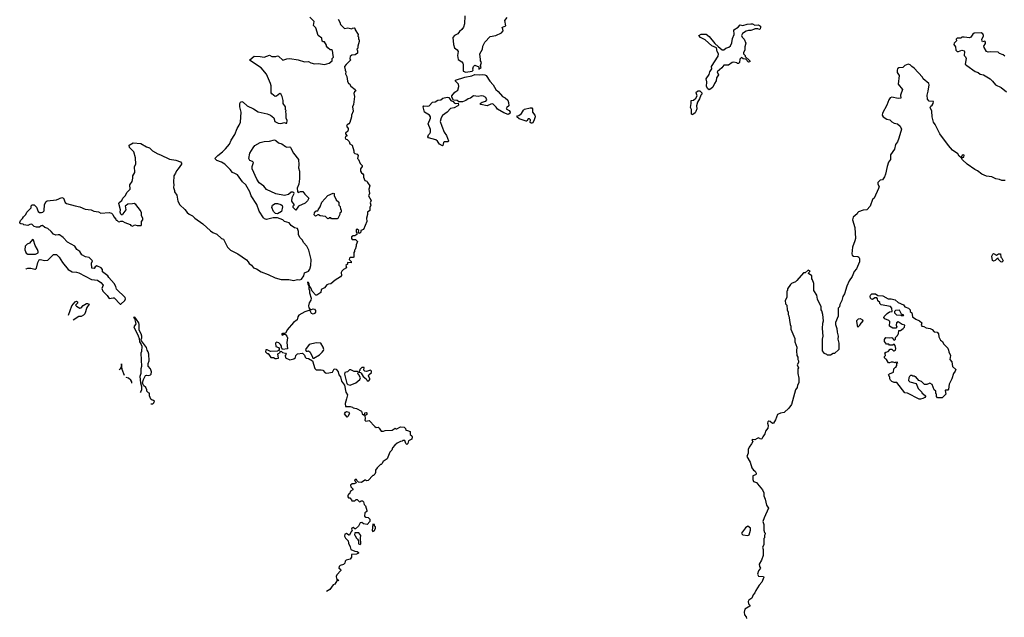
# Model space of a CAD drawing. Extents: x 1862350 to 2057294, y 212041 to 437318.
# Tile 12 of 256: x 1919080 to 1931785, y 256239 to 263947. Entities that reach past the tile are written whole.
import ezdxf

# ---------------------------------------------------------------- set-up
doc = ezdxf.new("R2010")
doc.units = 0

msp = doc.modelspace()

# ---------------------------------------------------------------- linework, layer by layer
at = {"layer": '0CON10XD'}
for points in [[(1922596, 260586), (1922615, 260584), (1922665, 260596), (1922695, 260593), (1922715, 260602), (1922748, 260642), (1922755, 260682), (1922805, 260702), (1922825, 260730), (1922837, 260775), (1922843, 260855), (1922809, 260975), (1922785, 261028), (1922742, 261075), (1922728, 261105), (1922695, 261138), (1922678, 261175), (1922679, 261215), (1922663, 261253), (1922625, 261263), (1922585, 261293), (1922558, 261328), (1922496, 261346), (1922474, 261364), (1922405, 261390), (1922349, 261391), (1922265, 261371), (1922239, 261379), (1922225, 261392), (1922169, 261479), (1922139, 261565), (1922068, 261675), (1922049, 261725), (1921998, 261815), (1921956, 261856), (1921891, 261945), (1921857, 261963), (1921824, 261974), (1921794, 262014), (1921725, 262082), (1921685, 262109), (1921622, 262132), (1921600, 262155), (1921635, 262197), (1921697, 262243), (1921735, 262280), (1921787, 262343), (1921810, 262395), (1921855, 262465), (1921888, 262542), (1921914, 262585), (1921928, 262625), (1921936, 262755), (1921921, 262825), (1921922, 262865), (1921929, 262881), (1921945, 262893), (1921965, 262884), (1922015, 262836), (1922095, 262798), (1922157, 262757), (1922274, 262734), (1922315, 262714), (1922359, 262679), (1922372, 262635), (1922415, 262614), (1922450, 262610), (1922495, 262622), (1922515, 262612), (1922526, 262614), (1922532, 262645), (1922520, 262675), (1922518, 262722), (1922513, 262767), (1922520, 262775), (1922512, 262785), (1922512, 262822), (1922481, 262865), (1922481, 262905), (1922467, 262957), (1922455, 262980), (1922435, 262994), (1922395, 262962), (1922375, 262958), (1922332, 262992), (1922324, 263005), (1922324, 263095), (1922318, 263125), (1922265, 263244), (1922198, 263328), (1922058, 263415), (1922048, 263425), (1922051, 263429), (1922104, 263476), (1922185, 263474), (1922235, 263464), (1922305, 263488), (1922335, 263473), (1922385, 263472), (1922405, 263482), (1922418, 263478), (1922475, 263423), (1922525, 263441), (1922565, 263446), (1922675, 263427), (1922755, 263402), (1922805, 263408), (1922835, 263390), (1922885, 263378), (1922935, 263380), (1923015, 263370), (1923072, 263388), (1923110, 263415), (1923112, 263445), (1923128, 263465), (1923127, 263487), (1923118, 263548), (1923105, 263560), (1923085, 263560), (1923054, 263584), (1923038, 263605), (1923037, 263617), (1923015, 263660), (1922995, 263660), (1922985, 263670), (1922978, 263708), (1922930, 263745), (1922902, 263842), (1922873, 263873), (1922880, 263925), (1922825, 263980)], [(1923190, 263955), (1923212, 263915), (1923218, 263885), (1923265, 263838), (1923275, 263832), (1923315, 263840), (1923365, 263830), (1923373, 263837), (1923395, 263840), (1923410, 263825), (1923410, 263815), (1923447, 263757), (1923442, 263735), (1923450, 263725), (1923450, 263695), (1923460, 263685), (1923462, 263665), (1923443, 263605), (1923442, 263578), (1923432, 263565), (1923440, 263545), (1923440, 263515), (1923407, 263493), (1923365, 263490), (1923345, 263470), (1923340, 263445), (1923350, 263425), (1923291, 263369), (1923270, 263345), (1923270, 263335), (1923277, 263327), (1923280, 263295), (1923290, 263275), (1923283, 263247), (1923302, 263215), (1923308, 263155), (1923322, 263125), (1923335, 263120), (1923355, 263088), (1923408, 263045), (1923418, 263028), (1923402, 263015), (1923393, 262995), (1923400, 262955), (1923386, 262855), (1923373, 262825), (1923384, 262765), (1923363, 262715), (1923363, 262695), (1923338, 262622), (1923328, 262605), (1923305, 262592), (1923297, 262575), (1923320, 262545), (1923320, 262525), (1923313, 262507), (1923282, 262485), (1923283, 262473), (1923300, 262455), (1923300, 262445), (1923285, 262440), (1923280, 262425), (1923287, 262407), (1923305, 262400), (1923330, 262375), (1923340, 262345), (1923368, 262328), (1923392, 262255), (1923390, 262235), (1923403, 262223), (1923435, 262212), (1923447, 262197), (1923440, 262155), (1923450, 262145), (1923475, 262090), (1923498, 262065), (1923497, 262053), (1923478, 262025), (1923478, 261995), (1923491, 261971), (1923509, 261959), (1923518, 261945), (1923518, 261915), (1923532, 261872), (1923560, 261865), (1923566, 261846), (1923600, 261805), (1923587, 261763), (1923593, 261707), (1923582, 261675), (1923617, 261615), (1923602, 261585), (1923610, 261555), (1923598, 261525), (1923598, 261485), (1923570, 261465), (1923570, 261435), (1923553, 261385), (1923558, 261345), (1923515, 261240), (1923482, 261228), (1923480, 261205), (1923465, 261190), (1923450, 261205), (1923458, 261228), (1923433, 261247), (1923422, 261235), (1923420, 261215), (1923430, 261195), (1923430, 261175), (1923405, 261158), (1923385, 261158), (1923363, 261147), (1923362, 261125), (1923372, 261112), (1923415, 261110), (1923440, 261085), (1923420, 261045), (1923420, 261025), (1923410, 260985), (1923400, 260975), (1923400, 260955), (1923390, 260945), (1923390, 260885), (1923385, 260880), (1923345, 260878), (1923335, 260870), (1923333, 260853), (1923357, 260827), (1923357, 260813), (1923310, 260815), (1923308, 260792), (1923290, 260775), (1923298, 260745), (1923257, 260723), (1923238, 260705), (1923230, 260685), (1923232, 260648), (1923219, 260631), (1923152, 260588), (1923095, 260538), (1923064, 260536), (1923044, 260526), (1923013, 260487), (1922970, 260465), (1922965, 260430), (1922915, 260392), (1922900, 260395), (1922853, 260445), (1922835, 260488), (1922818, 260508), (1922815, 260542), (1922805, 260557), (1922795, 260560), (1922797, 260535), (1922813, 260513), (1922812, 260475), (1922821, 260455), (1922821, 260425), (1922840, 260355), (1922835, 260330), (1922814, 260296), (1922808, 260255), (1922811, 260231), (1922828, 260208), (1922845, 260208), (1922865, 260218), (1922885, 260212), (1922897, 260195), (1922895, 260175), (1922885, 260158), (1922865, 260150), (1922847, 260157), (1922825, 260200), (1922761, 260179), (1922683, 260135), (1922668, 260115), (1922662, 260075), (1922615, 260040), (1922530, 259945), (1922528, 259932), (1922508, 259902), (1922475, 259900), (1922460, 259885), (1922475, 259880), (1922485, 259890), (1922505, 259890), (1922527, 259867), (1922534, 259844), (1922527, 259785), (1922535, 259700), (1922472, 259692), (1922468, 259708), (1922460, 259715), (1922460, 259735), (1922446, 259756), (1922425, 259778), (1922395, 259788), (1922380, 259775), (1922383, 259733), (1922418, 259718), (1922428, 259708), (1922428, 259682), (1922415, 259680), (1922405, 259670), (1922315, 259668), (1922275, 259688), (1922255, 259690), (1922252, 259662), (1922275, 259640), (1922285, 259640), (1922322, 259592), (1922355, 259590), (1922378, 259578), (1922395, 259578), (1922418, 259582), (1922413, 259637), (1922440, 259655), (1922442, 259668), (1922455, 259670), (1922473, 259653), (1922512, 259645), (1922517, 259635), (1922507, 259615), (1922510, 259585), (1922565, 259558), (1922618, 259572), (1922638, 259592), (1922642, 259615), (1922664, 259636), (1922728, 259648), (1922755, 259620), (1922763, 259593), (1922775, 259580), (1922805, 259578), (1922858, 259548), (1922888, 259448), (1922905, 259430), (1922972, 259432), (1922990, 259425), (1923023, 259393), (1923045, 259388), (1923115, 259403), (1923138, 259442), (1923165, 259438), (1923189, 259405), (1923198, 259365), (1923219, 259339), (1923233, 259283), (1923270, 259235), (1923289, 259145), (1923308, 259108), (1923299, 259055), (1923278, 258995), (1923285, 258960), (1923345, 258958), (1923375, 258950), (1923385, 258940), (1923425, 258932), (1923489, 258899), (1923500, 258865), (1923515, 258852), (1923528, 258852), (1923534, 258876), (1923555, 258881), (1923561, 258875), (1923560, 258855), (1923532, 258838), (1923538, 258805), (1923532, 258782), (1923545, 258770), (1923588, 258778), (1923661, 258701), (1923678, 258688), (1923705, 258690), (1923719, 258679), (1923745, 258642), (1923775, 258640), (1923795, 258650), (1923886, 258654), (1923925, 258680), (1923935, 258670), (1923945, 258670), (1923994, 258696), (1924042, 258692), (1924060, 258675), (1924062, 258652), (1924085, 258650), (1924120, 258635), (1924118, 258595), (1924139, 258579), (1924146, 258566), (1924140, 258535), (1924098, 258515), (1924087, 258483), (1924075, 258470), (1924062, 258482), (1924048, 258518), (1924025, 258520), (1924015, 258510), (1923993, 258507), (1923950, 258485), (1923921, 258459), (1923890, 258425), (1923880, 258395), (1923855, 258370), (1923820, 258285), (1923771, 258249), (1923755, 258220), (1923745, 258210), (1923735, 258210), (1923694, 258166), (1923673, 258137), (1923672, 258105), (1923662, 258085), (1923645, 258070), (1923635, 258070)], [(1924822, 263995), (1924819, 263895), (1924808, 263852), (1924785, 263819), (1924755, 263796), (1924734, 263766), (1924689, 263745), (1924668, 263715), (1924677, 263625), (1924692, 263582), (1924726, 263556), (1924736, 263536), (1924731, 263485), (1924739, 263435), (1924785, 263405), (1924799, 263385), (1924804, 263365), (1924803, 263283), (1924835, 263269), (1924920, 263285), (1924930, 263295), (1924926, 263315), (1924935, 263343), (1924955, 263359), (1925005, 263340), (1925005, 263310), (1925036, 263325), (1925026, 263355), (1925039, 263395), (1925026, 263415), (1925028, 263435), (1925016, 263505), (1925051, 263565), (1925058, 263605), (1925080, 263655), (1925151, 263729), (1925225, 263745), (1925295, 263777), (1925319, 263805), (1925316, 263825), (1925304, 263845), (1925308, 263852), (1925354, 263867), (1925340, 263935), (1925371, 263975)], [(1927975, 263044), (1927958, 263055), (1927944, 263084), (1927948, 263145), (1927936, 263185), (1927978, 263242), (1927986, 263275), (1928011, 263315), (1928006, 263345), (1928092, 263475), (1928098, 263505), (1928082, 263535), (1928073, 263583), (1928011, 263611), (1927926, 263686), (1927866, 263715), (1927842, 263745), (1927875, 263761), (1927938, 263758), (1927975, 263732), (1928050, 263640), (1928092, 263602), (1928145, 263560), (1928165, 263560), (1928192, 263578), (1928229, 263591), (1928250, 263610), (1928270, 263650), (1928278, 263705), (1928299, 263755), (1928293, 263815), (1928349, 263851), (1928375, 263880), (1928413, 263873), (1928465, 263890), (1928513, 263893), (1928535, 263893), (1928565, 263878), (1928615, 263880), (1928637, 263865), (1928640, 263845), (1928635, 263830), (1928625, 263820), (1928605, 263830), (1928565, 263830), (1928560, 263825), (1928515, 263808), (1928485, 263807), (1928455, 263797), (1928405, 263768), (1928396, 263745), (1928403, 263723), (1928430, 263695), (1928448, 263645), (1928438, 263595), (1928438, 263555), (1928420, 263525), (1928420, 263505), (1928440, 263485), (1928442, 263472), (1928500, 263415), (1928500, 263405), (1928485, 263400), (1928448, 263438), (1928415, 263440), (1928395, 263460), (1928372, 263438), (1928370, 263395), (1928355, 263380), (1928342, 263382), (1928335, 263390), (1928295, 263398), (1928275, 263393), (1928225, 263360), (1928165, 263360), (1928138, 263325), (1928080, 263275), (1928096, 263235), (1928070, 263195), (1928065, 263158), (1928044, 263126), (1928025, 263078), (1928000, 263055), (1927975, 263044)], [(1931790, 263475), (1931770, 263495), (1931722, 263512), (1931705, 263530), (1931605, 263532), (1931575, 263528), (1931555, 263538), (1931525, 263587), (1931520, 263605), (1931542, 263638), (1931543, 263655), (1931535, 263668), (1931505, 263663), (1931499, 263669), (1931494, 263696), (1931516, 263734), (1931516, 263745), (1931506, 263766), (1931485, 263779), (1931395, 263772), (1931379, 263761), (1931355, 263722), (1931335, 263712), (1931265, 263722), (1931235, 263720), (1931225, 263710), (1931175, 263710), (1931162, 263695), (1931167, 263673), (1931136, 263644), (1931133, 263627), (1931154, 263595), (1931158, 263555), (1931175, 263536), (1931195, 263536), (1931235, 263552), (1931268, 263545), (1931272, 263535), (1931268, 263485), (1931286, 263466), (1931293, 263445), (1931282, 263375), (1931300, 263355), (1931408, 263278), (1931446, 263266), (1931475, 263246), (1931515, 263236), (1931602, 263182), (1931633, 263155), (1931673, 263105), (1931745, 263071), (1931815, 263016)], [(1931795, 261871), (1931755, 261873), (1931725, 261886), (1931675, 261896), (1931625, 261920), (1931555, 261930), (1931495, 261953), (1931439, 261999), (1931405, 262014), (1931305, 262082), (1931245, 262138), (1931230, 262170), (1931245, 262168), (1931262, 262175), (1931265, 262198), (1931255, 262203), (1931241, 262199), (1931230, 262170), (1931225, 262170), (1931204, 262185), (1931185, 262216), (1931116, 262265), (1931065, 262325), (1930954, 262475), (1930892, 262595), (1930870, 262625), (1930854, 262695), (1930848, 262765), (1930829, 262815), (1930835, 262833), (1930855, 262846), (1930868, 262865), (1930872, 262892), (1930816, 262896), (1930795, 262920), (1930788, 262975), (1930803, 263025), (1930816, 263105), (1930810, 263125), (1930738, 263185), (1930730, 263205), (1930623, 263323), (1930592, 263342), (1930570, 263365), (1930545, 263372), (1930502, 263358), (1930475, 263330), (1930425, 263328), (1930406, 263314), (1930401, 263295), (1930404, 263264), (1930428, 263225), (1930414, 263115), (1930471, 263045), (1930447, 262975), (1930448, 262935), (1930415, 262931), (1930335, 262949), (1930312, 262938), (1930296, 262915), (1930271, 262845), (1930215, 262742), (1930209, 262715), (1930222, 262695), (1930269, 262665), (1930306, 262656), (1930335, 262631), (1930365, 262614), (1930408, 262605), (1930443, 262575), (1930457, 262535), (1930425, 262420)], [(1925385, 262722), (1925328, 262745), (1925245, 262794), (1925230, 262820), (1925185, 262861), (1925161, 262859), (1925114, 262836), (1925030, 262855), (1925022, 262865), (1925034, 262875), (1925049, 262885), (1925093, 262897), (1925106, 262915), (1925095, 262945), (1925065, 262959), (1925035, 262963), (1924995, 262955), (1924935, 262964), (1924895, 262935), (1924865, 262926), (1924835, 262904), (1924795, 262886), (1924746, 262886), (1924725, 262904), (1924679, 262909), (1924658, 262948), (1924657, 262965), (1924695, 263013), (1924732, 263038), (1924748, 263085), (1924742, 263115), (1924702, 263155), (1924704, 263165), (1924825, 263205), (1924915, 263221), (1924955, 263238), (1925015, 263234), (1925055, 263240), (1925084, 263234), (1925099, 263225), (1925147, 263155), (1925191, 263105), (1925225, 263046), (1925255, 263022), (1925311, 262955), (1925345, 262941), (1925377, 262907), (1925387, 262877), (1925390, 262835), (1925367, 262813), (1925359, 262795), (1925396, 262777), (1925408, 262755), (1925403, 262735), (1925385, 262722)], [(1927755, 262720), (1927748, 262728), (1927749, 262789), (1927734, 262815), (1927746, 262865), (1927744, 262905), (1927775, 262910), (1927806, 262934), (1927822, 262965), (1927808, 263005), (1927812, 263015), (1927835, 263030), (1927855, 263028), (1927880, 263005), (1927880, 262985), (1927868, 262972), (1927853, 262925), (1927826, 262884), (1927812, 262835), (1927816, 262795), (1927806, 262764), (1927797, 262745), (1927765, 262722), (1927755, 262720)], [(1924535, 262322), (1924495, 262341), (1924470, 262380), (1924449, 262399), (1924355, 262424), (1924348, 262435), (1924355, 262460), (1924373, 262477), (1924383, 262497), (1924382, 262532), (1924352, 262605), (1924379, 262675), (1924380, 262695), (1924366, 262716), (1924302, 262752), (1924287, 262825), (1924294, 262836), (1924345, 262830), (1924364, 262836), (1924405, 262881), (1924442, 262888), (1924475, 262910), (1924515, 262913), (1924539, 262935), (1924595, 262948), (1924616, 262945), (1924643, 262903), (1924672, 262892), (1924685, 262874), (1924705, 262868), (1924739, 262869), (1924741, 262845), (1924734, 262835), (1924685, 262810), (1924639, 262801), (1924595, 262752), (1924537, 262713), (1924518, 262682), (1924506, 262635), (1924526, 262574), (1924557, 262497), (1924587, 262455), (1924612, 262385), (1924607, 262373), (1924559, 262371), (1924548, 262365), (1924540, 262325), (1924535, 262322)], [(1925681, 262611), (1925669, 262619), (1925672, 262655), (1925658, 262668), (1925643, 262667), (1925625, 262640), (1925615, 262640), (1925525, 262670), (1925497, 262695), (1925502, 262705), (1925520, 262710), (1925554, 262736), (1925579, 262781), (1925595, 262793), (1925665, 262809), (1925688, 262808), (1925698, 262795), (1925698, 262755), (1925726, 262716), (1925731, 262695), (1925715, 262644), (1925695, 262613), (1925681, 262611)], [(1919160, 260729), (1919165, 260734), (1919185, 260741), (1919224, 260744), (1919275, 260728), (1919285, 260730), (1919296, 260744), (1919312, 260815), (1919331, 260849), (1919345, 260853), (1919405, 260841), (1919445, 260844), (1919515, 260920), (1919555, 260920), (1919590, 260885), (1919632, 260815), (1919705, 260727), (1919755, 260694), (1919811, 260689), (1919844, 260684), (1920006, 260596), (1920085, 260586), (1920129, 260559), (1920157, 260525), (1920142, 260478), (1920152, 260445), (1920209, 260389), (1920235, 260351), (1920285, 260361), (1920299, 260358), (1920375, 260280), (1920385, 260278), (1920438, 260325), (1920447, 260345), (1920440, 260365), (1920331, 260471), (1920322, 260505), (1920300, 260545), (1920231, 260621), (1920218, 260645), (1920150, 260695), (1920148, 260725), (1920130, 260745), (1920075, 260772), (1920055, 260760), (1920042, 260738), (1920012, 260742), (1920008, 260805), (1920018, 260835), (1919999, 260859), (1919975, 260878), (1919928, 260888), (1919880, 260915), (1919858, 260955), (1919818, 260985), (1919792, 261025), (1919695, 261078), (1919639, 261139), (1919595, 261170), (1919575, 261170), (1919545, 261168), (1919515, 261182), (1919486, 261216), (1919443, 261253), (1919406, 261266), (1919375, 261292), (1919355, 261290), (1919335, 261272), (1919295, 261272), (1919265, 261280), (1919235, 261308), (1919213, 261307), (1919185, 261292), (1919135, 261300), (1919125, 261310), (1919093, 261313), (1919082, 261322), (1919080, 261335), (1919088, 261342), (1919092, 261358), (1919118, 261382), (1919130, 261405), (1919160, 261435), (1919170, 261465), (1919228, 261522), (1919230, 261545), (1919242, 261558), (1919265, 261560), (1919298, 261528), (1919320, 261475), (1919335, 261462), (1919362, 261458), (1919380, 261465), (1919397, 261483), (1919402, 261565), (1919420, 261600), (1919435, 261610), (1919556, 261624), (1919625, 261652), (1919646, 261646), (1919665, 261590), (1919685, 261578), (1919794, 261544), (1919855, 261532), (1919925, 261502), (1920003, 261493), (1920035, 261478), (1920095, 261468), (1920125, 261452), (1920235, 261460), (1920265, 261450), (1920280, 261435), (1920293, 261403), (1920320, 261375), (1920325, 261360), (1920335, 261360), (1920350, 261345), (1920365, 261340), (1920385, 261350), (1920405, 261350), (1920435, 261330), (1920507, 261307), (1920514, 261294), (1920535, 261283), (1920565, 261300), (1920595, 261292), (1920647, 261293), (1920652, 261305), (1920650, 261345), (1920667, 261367), (1920668, 261385), (1920652, 261415), (1920652, 261455), (1920640, 261485), (1920578, 261565), (1920556, 261576), (1920535, 261570), (1920475, 261568), (1920455, 261550), (1920442, 261548), (1920450, 261495), (1920410, 261445), (1920405, 261430), (1920395, 261430), (1920385, 261440), (1920378, 261465), (1920382, 261495), (1920361, 261575), (1920365, 261590), (1920400, 261615), (1920412, 261645), (1920443, 261677), (1920467, 261723), (1920507, 261763), (1920503, 261817), (1920532, 261858), (1920542, 261905), (1920542, 261935), (1920567, 261975), (1920560, 262055), (1920578, 262085), (1920573, 262165), (1920554, 262244), (1920495, 262300), (1920492, 262328), (1920545, 262360), (1920645, 262348), (1920715, 262306), (1920754, 262294), (1920795, 262254), (1920862, 262215), (1920896, 262206), (1921015, 262146), (1921095, 262134), (1921154, 262114), (1921170, 262095), (1921170, 262085), (1921125, 262023), (1921102, 261998), (1921091, 261969), (1921068, 261935), (1921063, 261845), (1921070, 261815), (1921064, 261784), (1921078, 261745), (1921078, 261725), (1921107, 261685), (1921122, 261605), (1921145, 261560), (1921209, 261499), (1921241, 261461), (1921265, 261438), (1921310, 261415), (1921340, 261385), (1921442, 261315), (1921542, 261225), (1921574, 261204), (1921625, 261182), (1921683, 261123), (1921708, 261118), (1921762, 261015), (1921802, 260975), (1921895, 260928), (1922005, 260848), (1922028, 260825), (1922041, 260801), (1922069, 260779), (1922095, 260748), (1922135, 260732), (1922195, 260693), (1922285, 260660), (1922375, 260616), (1922455, 260596), (1922555, 260594), (1922596, 260586)], [(1922645, 261490), (1922610, 261525), (1922610, 261545), (1922620, 261555), (1922620, 261565), (1922592, 261605), (1922597, 261655), (1922620, 261705), (1922617, 261717), (1922605, 261723), (1922585, 261721), (1922548, 261692), (1922495, 261680), (1922385, 261703), (1922266, 261756), (1922230, 261800), (1922172, 261842), (1922139, 261889), (1922080, 262025), (1922080, 262055), (1922096, 262105), (1922085, 262117), (1922050, 262130), (1922036, 262155), (1922050, 262225), (1922091, 262295), (1922116, 262324), (1922185, 262363), (1922235, 262377), (1922305, 262381), (1922366, 262396), (1922385, 262390), (1922419, 262359), (1922464, 262344), (1922511, 262311), (1922526, 262304), (1922565, 262307), (1922575, 262300), (1922614, 262224), (1922678, 262145), (1922684, 262074), (1922679, 262035), (1922692, 261995), (1922691, 261895), (1922681, 261825), (1922661, 261775), (1922665, 261730), (1922675, 261720), (1922705, 261732), (1922735, 261730), (1922758, 261695), (1922810, 261645), (1922795, 261610), (1922765, 261582), (1922677, 261543), (1922645, 261490)], [(1930425, 262420), (1930405, 262370), (1930383, 262335), (1930368, 262275), (1930318, 262205), (1930318, 262145), (1930292, 262108), (1930272, 262055), (1930253, 261955), (1930241, 261919), (1930215, 261880), (1930185, 261879), (1930155, 261845), (1930154, 261824), (1930169, 261795), (1930162, 261768), (1930106, 261644), (1930083, 261627), (1930055, 261540), (1930010, 261495), (1929965, 261492), (1929902, 261468), (1929890, 261455), (1929888, 261442), (1929835, 261400), (1929828, 261365), (1929856, 261265), (1929864, 261125), (1929858, 261095), (1929824, 261015), (1929816, 260925), (1929821, 260911), (1929838, 260898), (1929895, 260892), (1929910, 260885), (1929918, 260865), (1929918, 260825), (1929878, 260735), (1929849, 260701), (1929822, 260635), (1929785, 260580), (1929755, 260510), (1929725, 260410), (1929702, 260375), (1929690, 260325), (1929662, 260275), (1929657, 260243), (1929640, 260225), (1929640, 260125), (1929608, 260042), (1929608, 260015), (1929622, 259965), (1929627, 259915), (1929640, 259865), (1929638, 259825), (1929650, 259775), (1929648, 259695), (1929595, 259642), (1929575, 259642), (1929542, 259622), (1929505, 259620), (1929495, 259630), (1929465, 259640), (1929440, 259675), (1929440, 259825), (1929447, 259865), (1929440, 259965), (1929443, 260033), (1929452, 260065), (1929442, 260145), (1929432, 260192), (1929420, 260205), (1929420, 260245), (1929373, 260343), (1929368, 260395), (1929327, 260455), (1929328, 260545), (1929312, 260592), (1929300, 260605), (1929300, 260645), (1929260, 260675), (1929262, 260688), (1929280, 260705), (1929253, 260717), (1929217, 260683), (1929195, 260680), (1929109, 260581), (1929090, 260565), (1929040, 260545), (1929025, 260530), (1928988, 260475), (1928988, 260455), (1928980, 260445), (1928978, 260365), (1928958, 260325), (1928963, 260283), (1928977, 260267), (1928982, 260205), (1928998, 260175), (1928998, 260145), (1929006, 260126), (1929022, 260015), (1929032, 259992), (1929032, 259955), (1929082, 259835), (1929084, 259794), (1929108, 259725), (1929103, 259675), (1929110, 259615), (1929122, 259595), (1929122, 259565), (1929130, 259545), (1929128, 259525), (1929112, 259495), (1929128, 259455), (1929122, 259445), (1929122, 259385), (1929132, 259325), (1929132, 259265), (1929118, 259235), (1929112, 259205), (1929092, 259175), (1929038, 258985), (1929005, 258938), (1928945, 258882), (1928895, 258874), (1928857, 258853), (1928833, 258785), (1928805, 258742), (1928795, 258740), (1928762, 258765), (1928745, 258767), (1928735, 258761), (1928730, 258745), (1928738, 258712), (1928735, 258680), (1928705, 258638), (1928696, 258605), (1928667, 258565), (1928658, 258542), (1928645, 258538), (1928615, 258552), (1928595, 258547), (1928565, 258527), (1928535, 258534), (1928526, 258525), (1928540, 258505), (1928524, 258476), (1928492, 258435), (1928482, 258405), (1928482, 258355), (1928462, 258315), (1928505, 258240), (1928527, 258165), (1928550, 258135), (1928572, 258122), (1928585, 258100), (1928583, 258085), (1928575, 258077), (1928538, 258062), (1928538, 258015), (1928550, 257990), (1928586, 257976), (1928602, 257962), (1928664, 257885), (1928680, 257845), (1928684, 257805), (1928700, 257765), (1928718, 257685), (1928742, 257645), (1928686, 257524), (1928671, 257475), (1928680, 257435), (1928682, 257365), (1928690, 257335), (1928700, 257325), (1928697, 257303), (1928690, 257295), (1928690, 257265), (1928680, 257255), (1928680, 257175), (1928663, 257145), (1928672, 257115), (1928674, 257035), (1928654, 256976), (1928622, 256925), (1928626, 256896), (1928638, 256875), (1928612, 256838), (1928600, 256795), (1928615, 256770), (1928677, 256767), (1928682, 256755), (1928658, 256692), (1928622, 256655), (1928578, 256585), (1928568, 256555), (1928545, 256530), (1928529, 256485), (1928489, 256461), (1928479, 256445), (1928485, 256415), (1928503, 256395), (1928500, 256385), (1928436, 256345), (1928429, 256305), (1928432, 256272), (1928456, 256245), (1928459, 256225)], [(1923175, 261378), (1923105, 261380), (1923095, 261390), (1923075, 261390), (1923068, 261382), (1923055, 261380), (1923025, 261410), (1922958, 261418), (1922935, 261430), (1922925, 261430), (1922895, 261412), (1922881, 261431), (1922883, 261455), (1922897, 261473), (1922905, 261480), (1922928, 261482), (1922930, 261495), (1922957, 261533), (1922977, 261593), (1923055, 261678), (1923125, 261710), (1923137, 261707), (1923138, 261678), (1923162, 261625), (1923200, 261595), (1923200, 261555), (1923216, 261536), (1923220, 261505), (1923230, 261495), (1923230, 261465), (1923210, 261455), (1923210, 261435), (1923185, 261382), (1923175, 261378)], [(1922405, 261442), (1922379, 261449), (1922355, 261472), (1922332, 261525), (1922340, 261555), (1922375, 261578), (1922405, 261577), (1922450, 261565), (1922465, 261550), (1922470, 261535), (1922458, 261475), (1922405, 261442)], [(1919285, 260922), (1919318, 260942), (1919320, 260955), (1919310, 260985), (1919280, 261035), (1919260, 261105), (1919245, 261110), (1919206, 261064), (1919175, 261050), (1919150, 261025), (1919148, 260978), (1919162, 260935), (1919183, 260923), (1919285, 260922)], [(1931755, 260820), (1931742, 260822), (1931710, 260855), (1931705, 260870), (1931692, 260868), (1931665, 260842), (1931645, 260832), (1931631, 260841), (1931624, 260895), (1931635, 260922), (1931645, 260930), (1931685, 260910), (1931710, 260925), (1931736, 260926), (1931740, 260885), (1931755, 260870), (1931770, 260835), (1931755, 260820)], [(1930705, 259052), (1930685, 259053), (1930535, 259132), (1930500, 259135), (1930398, 259268), (1930365, 259268), (1930335, 259282), (1930317, 259297), (1930308, 259315), (1930308, 259338), (1930290, 259365), (1930302, 259378), (1930355, 259400), (1930360, 259445), (1930375, 259460), (1930390, 259465), (1930390, 259475), (1930400, 259485), (1930400, 259515), (1930410, 259525), (1930385, 259530), (1930375, 259522), (1930352, 259532), (1930325, 259532), (1930305, 259520), (1930292, 259522), (1930270, 259555), (1930270, 259565), (1930255, 259570), (1930240, 259585), (1930240, 259605), (1930250, 259615), (1930247, 259637), (1930240, 259645), (1930255, 259660), (1930285, 259668), (1930313, 259697), (1930335, 259698), (1930355, 259678), (1930365, 259677), (1930380, 259685), (1930387, 259705), (1930376, 259746), (1930365, 259760), (1930345, 259750), (1930305, 259750), (1930295, 259760), (1930265, 259760), (1930240, 259795), (1930238, 259822), (1930255, 259850), (1930305, 259842), (1930335, 259848), (1930348, 259838), (1930352, 259822), (1930368, 259812), (1930380, 259825), (1930382, 259848), (1930408, 259872), (1930410, 259885), (1930420, 259895), (1930422, 259938), (1930445, 259940), (1930480, 259965), (1930495, 259980), (1930500, 260005), (1930467, 260017), (1930415, 260048), (1930392, 260035), (1930388, 260008), (1930400, 259985), (1930385, 259970), (1930348, 259968), (1930302, 259992), (1930310, 260055), (1930297, 260067), (1930245, 260090), (1930230, 260105), (1930235, 260120), (1930275, 260158), (1930305, 260178), (1930340, 260185), (1930332, 260225), (1930317, 260247), (1930195, 260270), (1930180, 260285), (1930178, 260298), (1930152, 260322), (1930150, 260345), (1930138, 260358), (1930115, 260360), (1930085, 260340), (1930072, 260342), (1930060, 260355), (1930054, 260376), (1930060, 260395), (1930075, 260410), (1930125, 260410), (1930155, 260390), (1930217, 260387), (1930285, 260348), (1930326, 260346), (1930375, 260332), (1930415, 260300), (1930485, 260270), (1930500, 260245), (1930547, 260227), (1930570, 260205), (1930570, 260185), (1930590, 260165), (1930598, 260145), (1930600, 260115), (1930644, 260084), (1930690, 260065), (1930720, 260035), (1930712, 260005), (1930722, 259992), (1930745, 259990), (1930775, 259971), (1930830, 259965), (1930855, 259952), (1930882, 259922), (1930918, 259915), (1930938, 259895), (1930942, 259855), (1930960, 259815), (1930988, 259795), (1931002, 259765), (1931055, 259712), (1931067, 259685), (1931068, 259665), (1931090, 259615), (1931082, 259565), (1931110, 259535), (1931118, 259475), (1931158, 259435), (1931152, 259415), (1931128, 259382), (1931108, 259315), (1931074, 259246), (1931065, 259180), (1931055, 259170), (1931025, 259170), (1931020, 259165), (1931030, 259115), (1930985, 259070), (1930925, 259070), (1930910, 259085), (1930910, 259115), (1930900, 259125), (1930900, 259155), (1930882, 259172), (1930855, 259240), (1930825, 259258), (1930808, 259252), (1930792, 259248), (1930785, 259240), (1930755, 259240), (1930715, 259280), (1930680, 259295), (1930645, 259340), (1930632, 259342), (1930625, 259350), (1930605, 259350), (1930595, 259360), (1930575, 259360), (1930563, 259347), (1930553, 259327), (1930550, 259295), (1930568, 259278), (1930646, 259256), (1930675, 259190), (1930720, 259145), (1930720, 259135), (1930770, 259095), (1930770, 259085), (1930760, 259075), (1930735, 259060), (1930705, 259052)], [(1919709, 260137), (1919753, 260255), (1919795, 260307), (1919815, 260316), (1919827, 260307), (1919825, 260290), (1919800, 260265), (1919815, 260250), (1919858, 260228), (1919875, 260230), (1919901, 260259), (1919940, 260285), (1919955, 260286), (1919975, 260277), (1919946, 260235), (1919920, 260155), (1919904, 260136), (1919875, 260117), (1919842, 260118), (1919770, 260072)], [(1930485, 260130), (1930488, 260138), (1930460, 260150), (1930432, 260202), (1930383, 260197), (1930370, 260185), (1930370, 260165), (1930395, 260142), (1930448, 260138), (1930455, 260130), (1930485, 260130)], [(1920772, 258992), (1920798, 258992), (1920812, 259005), (1920820, 259025), (1920807, 259037), (1920788, 259038), (1920771, 259051), (1920754, 259094), (1920755, 259130), (1920740, 259135), (1920720, 259155), (1920720, 259175), (1920708, 259205), (1920679, 259229), (1920666, 259265), (1920678, 259308), (1920703, 259357), (1920715, 259362), (1920745, 259358), (1920770, 259365), (1920778, 259375), (1920780, 259405), (1920767, 259445), (1920738, 259478), (1920738, 259512), (1920750, 259545), (1920747, 259635), (1920738, 259665), (1920723, 259683), (1920715, 259720), (1920650, 259805), (1920647, 259823), (1920657, 259845), (1920657, 259865), (1920648, 259895), (1920621, 259941), (1920622, 260015), (1920618, 260035), (1920565, 260110), (1920550, 260105), (1920562, 260092), (1920578, 260025), (1920554, 259985), (1920610, 259870), (1920623, 259833), (1920625, 259790), (1920648, 259758), (1920654, 259735), (1920651, 259669), (1920644, 259644), (1920650, 259475), (1920642, 259445), (1920641, 259385), (1920631, 259345), (1920638, 259265), (1920652, 259215), (1920652, 259175), (1920645, 259150), (1920635, 259140)], [(1929895, 259980), (1929880, 260055), (1929883, 260067), (1929902, 260088), (1929925, 260092), (1929956, 260076), (1929958, 260065), (1929920, 260015), (1929920, 260005), (1929895, 259980)], [(1922875, 259580), (1922950, 259625), (1922985, 259658), (1923000, 259680), (1923004, 259695), (1922996, 259725), (1922964, 259774), (1922905, 259779), (1922815, 259756), (1922770, 259695), (1922775, 259670), (1922795, 259670), (1922808, 259678), (1922827, 259657), (1922860, 259595), (1922862, 259582), (1922875, 259580)], [(1920431, 259359), (1920402, 259435), (1920395, 259510), (1920390, 259465), (1920378, 259442), (1920365, 259431)], [(1923585, 259290), (1923600, 259305), (1923600, 259315), (1923580, 259355), (1923583, 259367), (1923620, 259395), (1923620, 259415), (1923605, 259428), (1923555, 259408), (1923533, 259413), (1923520, 259425), (1923525, 259460), (1923495, 259460), (1923470, 259435), (1923468, 259422), (1923460, 259415), (1923462, 259402), (1923478, 259398), (1923488, 259388), (1923514, 259344), (1923550, 259315), (1923565, 259290), (1923585, 259290)], [(1920525, 259258), (1920528, 259275), (1920515, 259297), (1920485, 259323), (1920456, 259333)], [(1923345, 259232), (1923416, 259264), (1923470, 259305), (1923477, 259327), (1923458, 259368), (1923440, 259385), (1923450, 259395), (1923438, 259408), (1923398, 259408), (1923355, 259430), (1923335, 259430), (1923310, 259405), (1923274, 259396), (1923271, 259375), (1923302, 259255), (1923315, 259242), (1923345, 259232)], [(1923305, 258820), (1923273, 258865), (1923282, 258885), (1923295, 258892), (1923327, 258887), (1923337, 258867), (1923315, 258828), (1923305, 258820)], [(1923635, 258070), (1923578, 258002), (1923555, 258000), (1923545, 258010), (1923533, 258007), (1923492, 257978), (1923453, 257983), (1923432, 258002), (1923426, 258016), (1923410, 258015), (1923402, 258005), (1923418, 257988), (1923420, 257975), (1923395, 257962), (1923368, 257962), (1923350, 257945), (1923352, 257922), (1923378, 257898), (1923380, 257885), (1923350, 257865), (1923337, 257833), (1923324, 257826), (1923313, 257807), (1923313, 257793), (1923322, 257782), (1923338, 257778), (1923360, 257755), (1923365, 257740), (1923405, 257740), (1923422, 257758), (1923435, 257760), (1923465, 257730), (1923478, 257732), (1923485, 257740), (1923505, 257740), (1923518, 257728), (1923523, 257693), (1923540, 257675), (1923560, 257615), (1923560, 257605), (1923532, 257585), (1923530, 257545), (1923545, 257530), (1923578, 257528), (1923600, 257505), (1923600, 257475), (1923565, 257437), (1923515, 257443), (1923495, 257462), (1923475, 257458), (1923453, 257415), (1923415, 257380), (1923405, 257380), (1923385, 257397), (1923365, 257390), (1923362, 257375), (1923370, 257355), (1923352, 257338), (1923335, 257300), (1923325, 257300), (1923295, 257318), (1923275, 257310), (1923272, 257285), (1923285, 257260), (1923317, 257227), (1923322, 257195), (1923345, 257150), (1923354, 257114), (1923405, 257092), (1923435, 257090), (1923450, 257075), (1923450, 257065), (1923425, 257052), (1923362, 257048), (1923362, 257015), (1923345, 256990), (1923292, 256978), (1923280, 256965), (1923274, 256936), (1923259, 256921), (1923215, 256908), (1923204, 256896), (1923198, 256875), (1923219, 256859), (1923222, 256845), (1923172, 256788), (1923164, 256765), (1923168, 256738), (1923200, 256715), (1923172, 256708), (1923145, 256668), (1923125, 256658), (1923080, 256600), (1923038, 256570)], [(1923638, 257348), (1923655, 257353), (1923672, 257385), (1923670, 257405), (1923660, 257415), (1923660, 257435), (1923635, 257440), (1923628, 257358), (1923638, 257348)], [(1928475, 257294), (1928491, 257305), (1928511, 257365), (1928508, 257388), (1928475, 257413), (1928445, 257393), (1928396, 257325), (1928397, 257315), (1928412, 257305), (1928475, 257294)], [(1923475, 257180), (1923480, 257185), (1923478, 257265), (1923482, 257295), (1923455, 257328), (1923405, 257330), (1923400, 257305), (1923410, 257295), (1923420, 257265), (1923440, 257245), (1923450, 257225), (1923450, 257185), (1923475, 257180)]]:
    msp.add_lwpolyline(points, dxfattribs=at)

doc.saveas('drawing.dxf')
